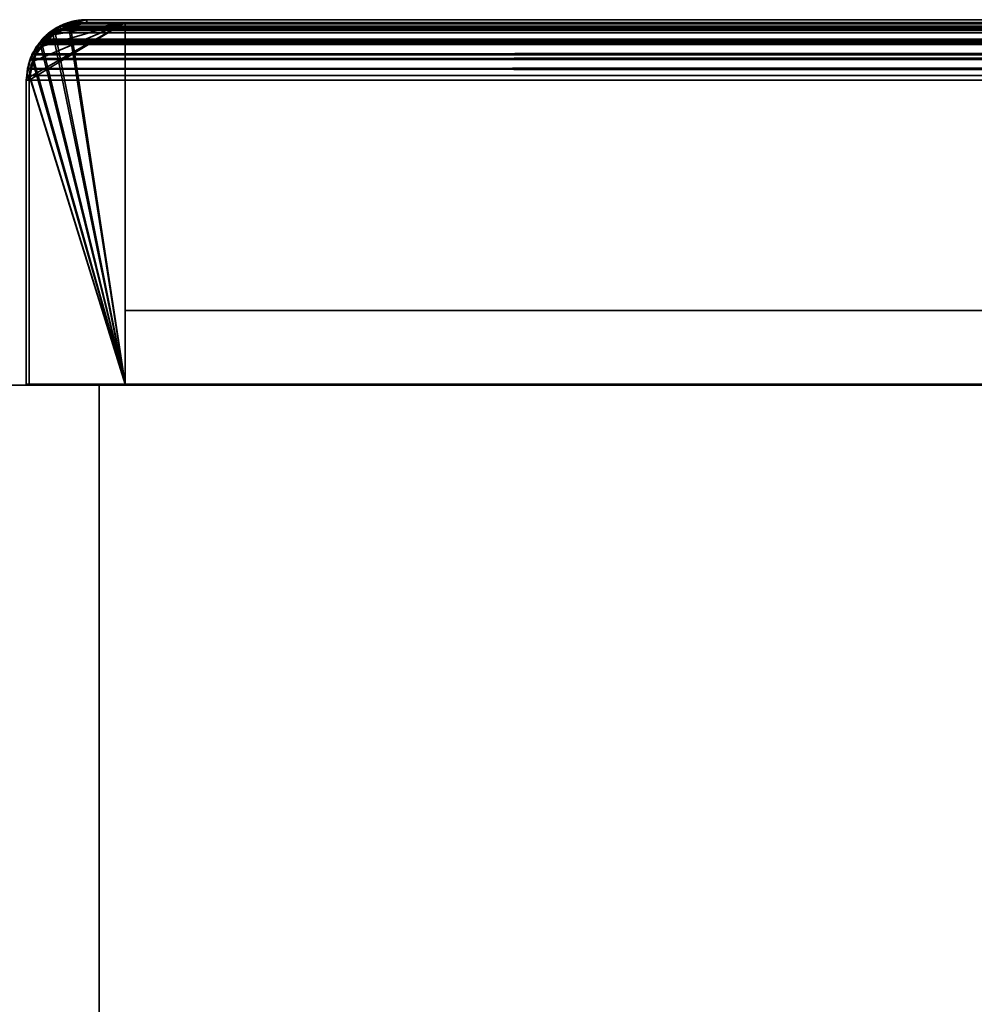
# Model space of a CAD drawing. Header units: millimetres. Extents: x -527 to 5177, y -116 to 161.
# Tile 118 of 256: x -381 to -331, y 110 to 161. Entities that reach past the tile are written whole.
import ezdxf

# ---------------------------------------------------------------- set-up
doc = ezdxf.new("R2010")
doc.units = ezdxf.units.MM
doc.layers.add('151', color=7, linetype='Continuous', true_color=0xffffff)

# ---------------------------------------------------------------- blocks, each defined once
blk = doc.blocks.new('UG_SURFACE_001')
at = {"layer": '151', "color": 252, "linetype": 'Continuous', "lineweight": 35}
for points in [[(-527, -9.3, -7.75), (-527, 142.4, -7.75), (-377, 142.4, -7.75), (-377, -9.3, -7.75)], [(-527, 142.4, 2212.25), (527, 142.4, 2212.25), (377, 142.4, 2062.25), (-377, 142.4, 2062.25)], [(-377, 142.4, 2062.25), (-377, 142.4, -7.75), (-527, 142.4, -7.75), (-527, 142.4, 2212.25)], [(527, -9.3, 2212.25), (527, 142.4, 2212.25), (-527, 142.4, 2212.25), (-527, -9.3, 2212.25)], [(-377, -9.3, -7.75), (-377, 142.4, -7.75), (-377, 142.4, 2062.25), (-377, -9.3, 2062.25)], [(-377, -9.3, 2062.25), (-377, 142.4, 2062.25), (377, 142.4, 2062.25), (377, -9.3, 2062.25)]]:
    blk.add_3dface(points, dxfattribs=at)
blk = doc.blocks.new('UG_SURFACE_069')
at = {"layer": '151', "color": 14, "linetype": 'Continuous', "lineweight": 35}
for points in [[(-375.65, 161.3, -5.75), (-375.65, 142.45, -5.75), (-380.65, 142.45, -5.75), (-380.65, 158.3, -5.75)], [(-380.65, 158.3, -5.75), (-380.614, 158.481, -5.75), (-375.65, 161.3, -5.75)], [(-375.65, 161.3, -5.75), (-380.614, 158.481, -5.75), (-380.456, 159.273, -5.75)], [(-380.456, 159.273, -5.75), (-380.422, 159.448, -5.75), (-380.017, 160.054, -5.75), (-375.65, 161.3, -5.75)], [(-375.65, 161.3, -5.75), (-380.017, 160.054, -5.75), (-379.771, 160.421, -5.75), (-379.404, 160.667, -5.75)], [(-378.599, 161.111, -5.75), (-377.65, 161.3, -5.75), (-375.65, 161.3, -5.75), (-379.404, 160.667, -5.75)], [(-379.404, 160.667, -5.75), (-378.798, 161.072, -5.75), (-378.599, 161.111, -5.75)], [(-378.593, 161.052, 2073.843), (-378.599, 161.111, -5.75), (-378.798, 161.072, -5.75)], [(-378.599, 161.111, -5.75), (-378.593, 161.052, 2073.843), (-377.65, 161.3, 2072.9)], [(-377.65, 161.3, 2072.9), (-377.65, 161.3, -5.75), (-378.599, 161.111, -5.75)], [(-375.65, 142.45, 2070.9), (-375.65, 161.3, 2070.9), (-377.65, 161.3, 2072.9), (-378.593, 161.052, 2073.843)], [(-375.65, 161.3, 2070.9), (-375.65, 161.3, -5.75), (-377.65, 161.3, -5.75), (-377.65, 161.3, 2072.9)], [(-375.65, 142.45, 2070.9), (-375.65, 142.45, -5.75), (-375.65, 161.3, -5.75), (-375.65, 161.3, 2070.9)], [(-379.406, 160.652, 2074.656), (-380.049, 160.056, 2075.299), (-375.65, 142.45, 2070.9)], [(-380.017, 160.054, -5.75), (-380.049, 160.056, 2075.299), (-379.406, 160.652, 2074.656)], [(-379.406, 160.652, 2074.656), (-379.771, 160.421, -5.75), (-380.017, 160.054, -5.75)], [(-379.406, 160.652, 2074.656), (-379.404, 160.667, -5.75), (-379.771, 160.421, -5.75)], [(-378.593, 161.052, 2073.843), (-379.126, 160.912, 2074.376), (-379.406, 160.652, 2074.656), (-375.65, 142.45, 2070.9)], [(-379.404, 160.667, -5.75), (-379.406, 160.652, 2074.656), (-379.126, 160.912, 2074.376)], [(-378.593, 161.052, 2073.843), (-378.798, 161.072, -5.75), (-379.404, 160.667, -5.75)], [(-379.404, 160.667, -5.75), (-379.126, 160.912, 2074.376), (-378.593, 161.052, 2073.843)], [(-375.65, 142.45, 2070.9), (-380.049, 160.056, 2075.299), (-380.144, 159.967, 2075.394), (-380.465, 159.26, 2075.715)], [(-380.422, 159.448, -5.75), (-380.465, 159.26, 2075.715), (-380.144, 159.967, 2075.394)], [(-380.422, 159.448, -5.75), (-380.144, 159.967, 2075.394), (-380.049, 160.056, 2075.299)], [(-380.049, 160.056, 2075.299), (-380.017, 160.054, -5.75), (-380.422, 159.448, -5.75)], [(-375.65, 142.45, 2070.9), (-380.465, 159.26, 2075.715), (-380.546, 159.082, 2075.796), (-380.626, 158.482, 2075.876)], [(-380.614, 158.481, -5.75), (-380.626, 158.482, 2075.876), (-380.546, 159.082, 2075.796)], [(-380.465, 159.26, 2075.715), (-380.456, 159.273, -5.75), (-380.614, 158.481, -5.75)], [(-380.614, 158.481, -5.75), (-380.546, 159.082, 2075.796), (-380.465, 159.26, 2075.715)], [(-380.422, 159.448, -5.75), (-380.456, 159.273, -5.75), (-380.465, 159.26, 2075.715)], [(-380.626, 158.482, 2075.876), (-380.65, 158.3, 2075.9), (-380.65, 142.45, 2075.9), (-375.65, 142.45, 2070.9)], [(-380.65, 158.3, -5.75), (-380.65, 158.3, 2075.9), (-380.626, 158.482, 2075.876)], [(-380.626, 158.482, 2075.876), (-380.614, 158.481, -5.75), (-380.65, 158.3, -5.75)], [(-380.65, 158.3, -5.75), (-380.65, 142.45, -5.75), (-380.65, 142.45, 2075.9), (-380.65, 158.3, 2075.9)], [(-380.65, 142.45, 2075.9), (-380.65, 142.45, -5.75), (-375.65, 142.45, -5.75), (-375.65, 142.45, 2070.9)]]:
    blk.add_3dface(points, dxfattribs=at)
blk = doc.blocks.new('UG_SURFACE_070')
at = {"layer": '151', "color": 41, "linetype": 'Continuous', "lineweight": 35}
for points in [[(-375.65, 161.3, -5.75), (-325.65, 161.3, -5.75), (-325.65, 146.3, -5.75), (-375.65, 146.3, -5.75)], [(-375.65, 161.3, -5.75), (-375.65, 146.3, -5.75), (-375.65, 146.3, 2070.9), (-375.65, 161.3, 2070.9)], [(-325.65, 161.3, 2020.9), (-325.65, 161.3, -5.75), (-375.65, 161.3, -5.75), (-375.65, 161.3, 2070.9)], [(-325.65, 146.3, 2020.9), (-325.65, 161.3, 2020.9), (-375.65, 161.3, 2070.9), (-375.65, 146.3, 2070.9)], [(-325.65, 146.3, -5.75), (-325.65, 161.3, -5.75), (-325.65, 161.3, 2020.9), (-325.65, 146.3, 2020.9)], [(-375.65, 146.3, 2070.9), (-375.65, 146.3, -5.75), (-325.65, 146.3, -5.75), (-325.65, 146.3, 2020.9)]]:
    blk.add_3dface(points, dxfattribs=at)
blk = doc.blocks.new('UG_SURFACE_071')
at = {"layer": '151', "color": 7, "linetype": 'Continuous', "lineweight": 35}
for points in [[(-379.671, 160.517, 2074.921), (-378.749, 161.071, 2073.999), (-378.799, 161.148, 2074.049), (-379.2, 161.042, 2074.45)], [(-378.849, 161.213, -5.75), (-379.436, 160.822, -5.75), (-379.2, 161.042, 2074.45)], [(-378.83, 161.055, -5.75), (-379.352, 160.704, -5.75), (-379.436, 160.822, -5.75), (-378.849, 161.213, -5.75)], [(-378.849, 161.213, -5.75), (-379.2, 161.042, 2074.45), (-378.799, 161.148, 2074.049)], [(-378.799, 161.148, 2074.049), (-378.808, 161.221, -5.75), (-378.849, 161.213, -5.75)], [(-378.751, 161.072, -5.75), (-378.83, 161.055, -5.75), (-378.849, 161.213, -5.75), (-378.808, 161.221, -5.75)], [(-378.596, 161.263, -5.75), (-378.808, 161.221, -5.75), (-378.799, 161.148, 2074.049)], [(-378.808, 161.221, -5.75), (-378.596, 161.263, -5.75), (-378.549, 161.114, -5.75), (-378.751, 161.072, -5.75)], [(-378.596, 161.263, -5.75), (-378.799, 161.148, 2074.049), (-377.65, 161.45, 2072.9)], [(-377.65, 161.45, 2072.9), (-378.799, 161.148, 2074.049), (-378.657, 161.126, 2073.907), (-377.65, 161.3, 2072.9)], [(-378.749, 161.071, 2073.999), (-378.657, 161.126, 2073.907), (-378.799, 161.148, 2074.049)], [(-378.751, 161.072, -5.75), (-378.549, 161.114, -5.75), (-378.657, 161.126, 2073.907)], [(-378.657, 161.126, 2073.907), (-378.749, 161.071, 2073.999), (-378.751, 161.072, -5.75)], [(-377.65, 161.3, 2072.9), (-378.657, 161.126, 2073.907), (-378.549, 161.114, -5.75)], [(-377.65, 161.45, 2072.9), (-377.65, 161.45, -5.75), (-378.596, 161.263, -5.75)], [(-377.65, 161.3, -5.75), (-378.549, 161.114, -5.75), (-378.596, 161.263, -5.75), (-377.65, 161.45, -5.75)], [(-378.549, 161.114, -5.75), (-377.65, 161.3, -5.75), (-377.65, 161.3, 2072.9)], [(-323.65, 161.45, 2018.9), (-323.65, 161.45, -5.75), (-377.65, 161.45, -5.75), (-377.65, 161.45, 2072.9)], [(-377.65, 161.45, -5.75), (-323.65, 161.45, -5.75), (-323.65, 161.3, -5.75), (-377.65, 161.3, -5.75)], [(-377.65, 161.3, 2072.9), (-323.65, 161.3, 2018.9), (-323.65, 161.45, 2018.9), (-377.65, 161.45, 2072.9)], [(-323.65, 161.3, 2018.9), (-377.65, 161.3, 2072.9), (-377.65, 161.3, -5.75), (-323.65, 161.3, -5.75)], [(-322.571, 161.246, -5.75), (-323.65, 161.45, 2018.9), (-322.5, 161.156, 2017.75)], [(-322.571, 161.246, -5.75), (-323.478, 161.418, -5.75), (-323.65, 161.45, 2018.9)], [(-323.478, 161.418, -5.75), (-323.65, 161.45, -5.75), (-323.65, 161.45, 2018.9)], [(-323.487, 161.269, -5.75), (-323.65, 161.3, -5.75), (-323.65, 161.45, -5.75), (-323.478, 161.418, -5.75)], [(-322.5, 161.156, 2017.75), (-323.65, 161.45, 2018.9), (-323.65, 161.3, 2018.9), (-322.552, 161.037, 2017.802)], [(-323.65, 161.3, -5.75), (-323.487, 161.269, -5.75), (-322.552, 161.037, 2017.802)], [(-322.552, 161.037, 2017.802), (-323.65, 161.3, 2018.9), (-323.65, 161.3, -5.75)], [(-322.623, 161.103, -5.75), (-323.487, 161.269, -5.75), (-323.478, 161.418, -5.75), (-322.571, 161.246, -5.75)], [(-322.552, 161.037, 2017.802), (-323.487, 161.269, -5.75), (-322.623, 161.103, -5.75)], [(-322.554, 161.09, -5.75), (-322.623, 161.103, -5.75), (-322.571, 161.246, -5.75), (-322.5, 161.233, -5.75)], [(-322.5, 161.156, 2017.75), (-322.5, 161.233, -5.75), (-322.571, 161.246, -5.75)], [(-322.548, 161.086, -5.75), (-322.554, 161.09, -5.75), (-322.5, 161.233, -5.75), (-322.492, 161.227, -5.75)], [(-322.552, 161.037, 2017.802), (-322.29, 160.974, 2017.54), (-322.139, 161.064, 2017.39), (-322.5, 161.156, 2017.75)], [(-322.492, 161.227, -5.75), (-321.765, 160.751, -5.75), (-321.855, 160.634, -5.75), (-322.548, 161.086, -5.75)], [(-322.5, 161.156, 2017.75), (-322.492, 161.227, -5.75), (-322.5, 161.233, -5.75)], [(-321.765, 160.751, -5.75), (-322.492, 161.227, -5.75), (-322.5, 161.156, 2017.75)], [(-321.765, 160.751, -5.75), (-322.5, 161.156, 2017.75), (-322.139, 161.064, 2017.39)], [(-379.877, 160.527, -5.75), (-379.84, 160.448, 2075.09), (-379.2, 161.042, 2074.45)], [(-379.2, 161.042, 2074.45), (-379.436, 160.822, -5.75), (-379.877, 160.527, -5.75)], [(-379.877, 160.527, -5.75), (-379.436, 160.822, -5.75), (-379.352, 160.704, -5.75), (-379.771, 160.421, -5.75)], [(-379.2, 161.042, 2074.45), (-379.84, 160.448, 2075.09), (-379.671, 160.517, 2074.921)], [(-379.771, 160.421, -5.75), (-379.352, 160.704, -5.75), (-379.671, 160.517, 2074.921)], [(-378.749, 161.071, 2073.999), (-379.671, 160.517, 2074.921), (-379.352, 160.704, -5.75)], [(-379.352, 160.704, -5.75), (-378.83, 161.055, -5.75), (-378.749, 161.071, 2073.999)], [(-378.83, 161.055, -5.75), (-378.751, 161.072, -5.75), (-378.749, 161.071, 2073.999)], [(-322.552, 161.037, 2017.802), (-322.623, 161.103, -5.75), (-322.554, 161.09, -5.75)], [(-322.554, 161.09, -5.75), (-322.548, 161.086, -5.75), (-322.552, 161.037, 2017.802)], [(-322.29, 160.974, 2017.54), (-322.552, 161.037, 2017.802), (-322.548, 161.086, -5.75)], [(-322.548, 161.086, -5.75), (-321.855, 160.634, -5.75), (-321.536, 160.402, 2016.786)], [(-321.536, 160.402, 2016.786), (-322.29, 160.974, 2017.54), (-322.548, 161.086, -5.75)], [(-321.449, 160.466, 2016.699), (-322.139, 161.064, 2017.39), (-322.29, 160.974, 2017.54), (-321.536, 160.402, 2016.786)], [(-322.139, 161.064, 2017.39), (-321.423, 160.527, -5.75), (-321.765, 160.751, -5.75)], [(-322.139, 161.064, 2017.39), (-321.449, 160.466, 2016.699), (-321.423, 160.527, -5.75)], [(-321.529, 160.421, -5.75), (-321.855, 160.634, -5.75), (-321.765, 160.751, -5.75), (-321.423, 160.527, -5.75)], [(-321.855, 160.634, -5.75), (-321.529, 160.421, -5.75), (-321.536, 160.402, 2016.786)], [(-380.269, 160.05, 2075.519), (-380.101, 160.185, -5.75), (-380.577, 159.458, -5.75)], [(-380.577, 159.458, -5.75), (-380.101, 160.185, -5.75), (-379.984, 160.095, -5.75), (-380.436, 159.402, -5.75)], [(-380.436, 159.402, -5.75), (-379.984, 160.095, -5.75), (-379.761, 160.404, 2075.011)], [(-379.761, 160.404, 2075.011), (-380.264, 159.773, 2075.514), (-380.436, 159.402, -5.75)], [(-380.101, 160.185, -5.75), (-380.269, 160.05, 2075.519), (-379.84, 160.448, 2075.09)], [(-379.84, 160.448, 2075.09), (-380.269, 160.05, 2075.519), (-380.264, 159.773, 2075.514), (-379.761, 160.404, 2075.011)], [(-379.84, 160.448, 2075.09), (-379.877, 160.527, -5.75), (-380.101, 160.185, -5.75)], [(-379.771, 160.421, -5.75), (-379.984, 160.095, -5.75), (-380.101, 160.185, -5.75), (-379.877, 160.527, -5.75)], [(-379.984, 160.095, -5.75), (-379.771, 160.421, -5.75), (-379.761, 160.404, 2075.011)], [(-379.761, 160.404, 2075.011), (-379.671, 160.517, 2074.921), (-379.84, 160.448, 2075.09)], [(-379.671, 160.517, 2074.921), (-379.761, 160.404, 2075.011), (-379.771, 160.421, -5.75)], [(-321.536, 160.402, 2016.786), (-321.44, 160.329, 2016.69), (-321.449, 160.466, 2016.699)], [(-321.44, 160.329, 2016.69), (-321.536, 160.402, 2016.786), (-321.529, 160.421, -5.75)], [(-321.423, 160.527, -5.75), (-321.128, 160.086, -5.75), (-321.246, 160.002, -5.75), (-321.529, 160.421, -5.75)], [(-321.529, 160.421, -5.75), (-320.946, 159.599, 2016.196), (-321.44, 160.329, 2016.69)], [(-321.529, 160.421, -5.75), (-321.246, 160.002, -5.75), (-320.878, 159.393, 2016.128)], [(-320.878, 159.393, 2016.128), (-320.946, 159.599, 2016.196), (-321.529, 160.421, -5.75)], [(-321.128, 160.086, -5.75), (-321.423, 160.527, -5.75), (-321.449, 160.466, 2016.699)], [(-321.449, 160.466, 2016.699), (-320.737, 159.499, -5.75), (-321.128, 160.086, -5.75)], [(-320.737, 159.499, -5.75), (-321.449, 160.466, 2016.699), (-321.128, 160.187, 2016.378)], [(-321.128, 160.187, 2016.378), (-321.449, 160.466, 2016.699), (-321.44, 160.329, 2016.69), (-320.946, 159.599, 2016.196)], [(-320.895, 159.48, -5.75), (-321.246, 160.002, -5.75), (-321.128, 160.086, -5.75), (-320.737, 159.499, -5.75)], [(-321.128, 160.187, 2016.378), (-320.729, 159.458, -5.75), (-320.737, 159.499, -5.75)], [(-321.128, 160.187, 2016.378), (-320.74, 159.44, 2015.99), (-320.729, 159.458, -5.75)], [(-320.946, 159.599, 2016.196), (-320.74, 159.44, 2015.99), (-321.128, 160.187, 2016.378)], [(-380.577, 159.458, -5.75), (-380.55, 159.433, 2075.799), (-380.269, 160.05, 2075.519)], [(-380.421, 159.389, 2075.671), (-380.264, 159.773, 2075.514), (-380.269, 160.05, 2075.519), (-380.55, 159.433, 2075.799)], [(-380.264, 159.773, 2075.514), (-380.421, 159.389, 2075.671), (-380.436, 159.402, -5.75)], [(-321.246, 160.002, -5.75), (-320.895, 159.48, -5.75), (-320.878, 159.393, 2016.128)], [(-320.74, 159.44, 2015.99), (-320.946, 159.599, 2016.196), (-320.878, 159.393, 2016.128)], [(-380.8, 158.3, 2076.05), (-380.583, 159.45, -5.75), (-380.596, 159.379, -5.75)], [(-380.583, 159.45, -5.75), (-380.8, 158.3, 2076.05), (-380.691, 159.121, 2075.941)], [(-380.596, 159.379, -5.75), (-380.768, 158.472, -5.75), (-380.8, 158.3, 2076.05)], [(-380.65, 158.3, 2075.9), (-380.545, 159.085, 2075.795), (-380.691, 159.121, 2075.941), (-380.8, 158.3, 2076.05)], [(-380.453, 159.327, -5.75), (-380.619, 158.463, -5.75), (-380.768, 158.472, -5.75), (-380.596, 159.379, -5.75)], [(-380.583, 159.45, -5.75), (-380.691, 159.121, 2075.941), (-380.55, 159.433, 2075.799)], [(-380.55, 159.433, 2075.799), (-380.691, 159.121, 2075.941), (-380.545, 159.085, 2075.795), (-380.421, 159.389, 2075.671)], [(-380.65, 158.3, -5.75), (-380.619, 158.463, -5.75), (-380.421, 159.389, 2075.671)], [(-380.421, 159.389, 2075.671), (-380.545, 159.085, 2075.795), (-380.65, 158.3, -5.75)], [(-380.545, 159.085, 2075.795), (-380.65, 158.3, 2075.9), (-380.65, 158.3, -5.75)], [(-380.421, 159.389, 2075.671), (-380.619, 158.463, -5.75), (-380.453, 159.327, -5.75)], [(-380.44, 159.396, -5.75), (-380.453, 159.327, -5.75), (-380.596, 159.379, -5.75), (-380.583, 159.45, -5.75)], [(-380.55, 159.433, 2075.799), (-380.577, 159.458, -5.75), (-380.583, 159.45, -5.75)], [(-380.436, 159.402, -5.75), (-380.44, 159.396, -5.75), (-380.583, 159.45, -5.75), (-380.577, 159.458, -5.75)], [(-380.453, 159.327, -5.75), (-380.44, 159.396, -5.75), (-380.421, 159.389, 2075.671)], [(-380.44, 159.396, -5.75), (-380.436, 159.402, -5.75), (-380.421, 159.389, 2075.671)], [(-320.878, 159.401, -5.75), (-320.895, 159.48, -5.75), (-320.737, 159.499, -5.75), (-320.729, 159.458, -5.75)], [(-320.895, 159.48, -5.75), (-320.878, 159.401, -5.75), (-320.878, 159.393, 2016.128)], [(-320.729, 159.458, -5.75), (-320.687, 159.246, -5.75), (-320.836, 159.199, -5.75), (-320.878, 159.401, -5.75)], [(-320.878, 159.393, 2016.128), (-320.705, 158.871, 2015.955), (-320.656, 159.279, 2015.906), (-320.74, 159.44, 2015.99)], [(-320.878, 159.401, -5.75), (-320.836, 159.199, -5.75), (-320.65, 158.3, 2015.9)], [(-320.65, 158.3, 2015.9), (-320.705, 158.871, 2015.955), (-320.878, 159.401, -5.75)], [(-320.705, 158.871, 2015.955), (-320.878, 159.393, 2016.128), (-320.878, 159.401, -5.75)], [(-320.65, 158.3, -5.75), (-320.836, 159.199, -5.75), (-320.687, 159.246, -5.75), (-320.5, 158.3, -5.75)], [(-320.836, 159.199, -5.75), (-320.65, 158.3, -5.75), (-320.65, 158.3, 2015.9)], [(-320.687, 159.246, -5.75), (-320.729, 159.458, -5.75), (-320.74, 159.44, 2015.99)], [(-320.687, 159.246, -5.75), (-320.74, 159.44, 2015.99), (-320.656, 159.279, 2015.906)], [(-320.5, 158.3, 2015.75), (-320.656, 159.279, 2015.906), (-320.705, 158.871, 2015.955), (-320.65, 158.3, 2015.9)], [(-320.656, 159.279, 2015.906), (-320.5, 158.3, -5.75), (-320.687, 159.246, -5.75)], [(-320.656, 159.279, 2015.906), (-320.5, 158.3, 2015.75), (-320.5, 158.3, -5.75)], [(-380.768, 158.472, -5.75), (-380.8, 158.3, -5.75), (-380.8, 158.3, 2076.05)], [(-380.619, 158.463, -5.75), (-380.65, 158.3, -5.75), (-380.8, 158.3, -5.75), (-380.768, 158.472, -5.75)], [(-380.8, 158.3, -5.75), (-380.8, 142.45, -5.75), (-380.8, 142.45, 2076.05), (-380.8, 158.3, 2076.05)], [(-380.8, 158.3, 2076.05), (-380.8, 142.45, 2076.05), (-380.65, 142.45, 2075.9), (-380.65, 158.3, 2075.9)], [(-380.8, 142.45, -5.75), (-380.8, 158.3, -5.75), (-380.65, 158.3, -5.75), (-380.65, 142.45, -5.75)], [(-380.65, 158.3, 2075.9), (-380.65, 142.45, 2075.9), (-380.65, 142.45, -5.75), (-380.65, 158.3, -5.75)], [(-320.5, 158.3, -5.75), (-320.5, 120.3, -5.75), (-320.65, 120.3, -5.75), (-320.65, 158.3, -5.75)], [(-320.65, 120.3, 2015.9), (-320.65, 158.3, 2015.9), (-320.65, 158.3, -5.75), (-320.65, 120.3, -5.75)], [(-320.65, 158.3, 2015.9), (-320.65, 120.3, 2015.9), (-320.5, 120.3, 2015.75), (-320.5, 158.3, 2015.75)], [(-320.5, 120.3, -5.75), (-320.5, 158.3, -5.75), (-320.5, 158.3, 2015.75), (-320.5, 120.3, 2015.75)], [(-380.8, 142.45, 2076.05), (-380.8, 142.45, -5.75), (-380.65, 142.45, -5.75), (-380.65, 142.45, 2075.9)], [(-320.65, 120.3, 2015.9), (-320.65, 120.3, -5.75), (-320.5, 120.3, -5.75), (-320.5, 120.3, 2015.75)]]:
    blk.add_3dface(points, dxfattribs=at)
blk = doc.blocks.new('UG_SURFACE_073')
at = {"layer": '151', "color": 7, "linetype": 'Continuous', "lineweight": 35}
for points in [[(-379.378, 160.88, 2074.628), (379.377, 160.865, 2074.627), (378.708, 161.267, 2073.958)], [(-379.078, 161.108, 2074.328), (-379.378, 160.88, 2074.628), (378.708, 161.267, 2073.958)], [(-379.378, 160.88, 2074.628), (-379.078, 161.108, 2074.328), (-379.01, 160.974, 2074.26)], [(-379.078, 161.108, 2074.328), (378.708, 161.267, 2073.958), (378.558, 161.293, 2073.807)], [(378.558, 161.293, 2073.807), (-378.55, 161.234, 2073.8), (-379.078, 161.108, 2074.328)], [(-378.748, 161.037, 2073.998), (-379.01, 160.974, 2074.26), (-379.078, 161.108, 2074.328), (-378.55, 161.234, 2073.8)], [(-378.55, 161.234, 2073.8), (-377.65, 161.45, 2072.9), (-377.65, 161.3, 2072.9), (-378.748, 161.037, 2073.998)], [(-378.748, 161.037, 2073.998), (-377.65, 161.3, 2072.9), (377.65, 161.3, 2072.9)], [(377.65, 161.3, 2072.9), (378.657, 161.126, 2073.907), (-378.748, 161.037, 2073.998)], [(378.657, 161.126, 2073.907), (378.749, 161.071, 2073.999), (-378.748, 161.037, 2073.998)], [(-378.55, 161.234, 2073.8), (378.558, 161.293, 2073.807), (377.65, 161.45, 2072.9)], [(377.65, 161.45, 2072.9), (-377.65, 161.45, 2072.9), (-378.55, 161.234, 2073.8)], [(377.65, 161.45, 2072.9), (323.65, 161.45, 2018.9), (-323.65, 161.45, 2018.9), (-377.65, 161.45, 2072.9)], [(-323.65, 161.3, 2018.9), (-377.65, 161.3, 2072.9), (-377.65, 161.45, 2072.9), (-323.65, 161.45, 2018.9)], [(377.65, 161.3, 2072.9), (-377.65, 161.3, 2072.9), (-323.65, 161.3, 2018.9), (323.65, 161.3, 2018.9)], [(-379.971, 160.43, 2075.221), (-379.378, 160.88, 2074.628), (-379.01, 160.974, 2074.26), (-379.764, 160.401, 2075.014)], [(379.377, 160.865, 2074.627), (-379.378, 160.88, 2074.628), (-379.971, 160.43, 2075.221)], [(-379.971, 160.43, 2075.221), (379.772, 160.628, 2075.022), (379.377, 160.865, 2074.627)], [(-379.971, 160.43, 2075.221), (380.084, 160.236, 2075.335), (379.772, 160.628, 2075.022)], [(379.761, 160.404, 2075.011), (-379.764, 160.401, 2075.014), (-379.01, 160.974, 2074.26)], [(379.671, 160.517, 2074.921), (-379.01, 160.974, 2074.26), (-378.748, 161.037, 2073.998)], [(379.671, 160.517, 2074.921), (379.761, 160.404, 2075.011), (-379.01, 160.974, 2074.26)], [(-378.748, 161.037, 2073.998), (378.749, 161.071, 2073.999), (379.671, 160.517, 2074.921)], [(-379.86, 160.329, 2075.11), (-380.354, 159.599, 2075.604), (-380.489, 159.664, 2075.739), (-380.092, 160.251, 2075.342)], [(380.084, 160.236, 2075.335), (-380.092, 160.251, 2075.342), (-380.489, 159.664, 2075.739)], [(-380.489, 159.664, 2075.739), (380.394, 159.847, 2075.644), (380.084, 160.236, 2075.335)], [(-380.354, 159.599, 2075.604), (-379.86, 160.329, 2075.11), (380.264, 159.773, 2075.514)], [(-380.092, 160.251, 2075.342), (-379.971, 160.43, 2075.221), (-379.86, 160.329, 2075.11)], [(-379.971, 160.43, 2075.221), (-380.092, 160.251, 2075.342), (380.084, 160.236, 2075.335)], [(-379.764, 160.401, 2075.014), (-379.86, 160.329, 2075.11), (-379.971, 160.43, 2075.221)], [(380.264, 159.773, 2075.514), (-379.86, 160.329, 2075.11), (-379.764, 160.401, 2075.014)], [(-379.764, 160.401, 2075.014), (379.761, 160.404, 2075.011), (380.264, 159.773, 2075.514)], [(-380.567, 159.43, 2075.817), (380.566, 159.427, 2075.816), (380.394, 159.847, 2075.644)], [(-380.489, 159.664, 2075.739), (-380.567, 159.43, 2075.817), (380.394, 159.847, 2075.644)], [(-380.567, 159.43, 2075.817), (-380.489, 159.664, 2075.739), (-380.354, 159.599, 2075.604), (-380.423, 159.393, 2075.672)], [(380.264, 159.773, 2075.514), (-380.423, 159.393, 2075.672), (-380.354, 159.599, 2075.604)], [(380.264, 159.773, 2075.514), (380.421, 159.389, 2075.671), (-380.423, 159.393, 2075.672)], [(-380.423, 159.393, 2075.672), (-380.595, 158.871, 2075.845), (-380.742, 158.9, 2075.992), (-380.567, 159.43, 2075.817)], [(380.566, 159.427, 2075.816), (-380.567, 159.43, 2075.817), (-380.742, 158.9, 2075.992)], [(-380.742, 158.9, 2075.992), (380.69, 159.124, 2075.94), (380.566, 159.427, 2075.816)], [(-380.742, 158.9, 2075.992), (380.767, 158.545, 2076.017), (380.69, 159.124, 2075.94)], [(-380.595, 158.871, 2075.845), (-380.423, 159.393, 2075.672), (380.421, 159.389, 2075.671)], [(380.421, 159.389, 2075.671), (380.545, 159.085, 2075.795), (-380.595, 158.871, 2075.845)], [(380.545, 159.085, 2075.795), (380.65, 158.3, 2075.9), (-380.595, 158.871, 2075.845)], [(-380.65, 158.3, 2075.9), (-380.8, 158.3, 2076.05), (-380.776, 158.549, 2076.026)], [(380.767, 158.545, 2076.017), (-380.776, 158.549, 2076.026), (-380.8, 158.3, 2076.05)], [(-380.8, 158.3, 2076.05), (380.8, 158.3, 2076.05), (380.767, 158.545, 2076.017)], [(-380.776, 158.549, 2076.026), (-380.742, 158.9, 2075.992), (-380.595, 158.871, 2075.845), (-380.65, 158.3, 2075.9)], [(-380.742, 158.9, 2075.992), (-380.776, 158.549, 2076.026), (380.767, 158.545, 2076.017)], [(380.65, 158.3, 2075.9), (-380.65, 158.3, 2075.9), (-380.595, 158.871, 2075.845)], [(-380.65, 158.3, 2075.9), (-380.65, 142.45, 2075.9), (-380.8, 142.45, 2076.05), (-380.8, 158.3, 2076.05)], [(-380.8, 158.3, 2076.05), (-380.8, 142.45, 2076.05), (380.8, 142.45, 2076.05), (380.8, 158.3, 2076.05)], [(380.65, 158.3, 2075.9), (380.65, 142.45, 2075.9), (-380.65, 142.45, 2075.9), (-380.65, 158.3, 2075.9)], [(380.65, 142.45, 2075.9), (380.8, 142.45, 2076.05), (-380.8, 142.45, 2076.05), (-380.65, 142.45, 2075.9)]]:
    blk.add_3dface(points, dxfattribs=at)
blk = doc.blocks.new('UG_SURFACE_075')
at = {"layer": '151', "color": 14, "linetype": 'Continuous', "lineweight": 35}
for points in [[(-379.296, 160.757, 2074.546), (379.295, 160.743, 2074.545), (378.657, 161.126, 2073.907)], [(-379.01, 160.974, 2074.26), (-379.296, 160.757, 2074.546), (378.657, 161.126, 2073.907)], [(-379.01, 160.974, 2074.26), (378.657, 161.126, 2073.907), (378.514, 161.151, 2073.764)], [(378.514, 161.151, 2073.764), (-378.507, 161.095, 2073.757), (-379.01, 160.974, 2074.26)], [(-378.507, 161.095, 2073.757), (378.514, 161.151, 2073.764), (377.65, 161.3, 2072.9)], [(377.65, 161.3, 2072.9), (-377.65, 161.3, 2072.9), (-378.507, 161.095, 2073.757)], [(-378.507, 161.095, 2073.757), (-377.65, 161.3, 2072.9), (-375.65, 161.3, 2070.9), (-375.65, 142.45, 2070.9)], [(377.65, 161.3, 2072.9), (375.65, 161.3, 2070.9), (-375.65, 161.3, 2070.9), (-377.65, 161.3, 2072.9)], [(375.65, 142.45, 2070.9), (-375.65, 142.45, 2070.9), (-375.65, 161.3, 2070.9), (375.65, 161.3, 2070.9)], [(-379.976, 160.158, 2075.226), (-379.86, 160.329, 2075.11), (-379.296, 160.757, 2074.546), (-375.65, 142.45, 2070.9)], [(379.295, 160.743, 2074.545), (-379.296, 160.757, 2074.546), (-379.86, 160.329, 2075.11)], [(-379.86, 160.329, 2075.11), (379.671, 160.517, 2074.921), (379.295, 160.743, 2074.545)], [(-375.65, 142.45, 2070.9), (-379.296, 160.757, 2074.546), (-379.01, 160.974, 2074.26), (-378.507, 161.095, 2073.757)], [(-380.428, 159.376, 2075.678), (-380.354, 159.599, 2075.604), (-379.976, 160.158, 2075.226), (-375.65, 142.45, 2070.9)], [(379.969, 160.143, 2075.218), (-379.976, 160.158, 2075.226), (-380.354, 159.599, 2075.604)], [(-380.354, 159.599, 2075.604), (380.264, 159.773, 2075.514), (379.969, 160.143, 2075.218)], [(-379.86, 160.329, 2075.11), (-379.976, 160.158, 2075.226), (379.969, 160.143, 2075.218)], [(-379.86, 160.329, 2075.11), (379.969, 160.143, 2075.218), (379.671, 160.517, 2074.921)], [(-380.428, 159.376, 2075.678), (380.427, 159.373, 2075.677), (380.264, 159.773, 2075.514)], [(-380.354, 159.599, 2075.604), (-380.428, 159.376, 2075.678), (380.264, 159.773, 2075.514)], [(-380.627, 158.537, 2075.877), (-380.595, 158.871, 2075.845), (-380.428, 159.376, 2075.678), (-375.65, 142.45, 2070.9)], [(380.427, 159.373, 2075.677), (-380.428, 159.376, 2075.678), (-380.595, 158.871, 2075.845)], [(-380.595, 158.871, 2075.845), (380.545, 159.085, 2075.795), (380.427, 159.373, 2075.677)], [(-380.595, 158.871, 2075.845), (380.619, 158.533, 2075.869), (380.545, 159.085, 2075.795)], [(-380.595, 158.871, 2075.845), (-380.627, 158.537, 2075.877), (380.619, 158.533, 2075.869)], [(380.619, 158.533, 2075.869), (-380.627, 158.537, 2075.877), (-380.65, 158.3, 2075.9)], [(-375.65, 142.45, 2070.9), (-380.65, 142.45, 2075.9), (-380.65, 158.3, 2075.9), (-380.627, 158.537, 2075.877)], [(-380.65, 158.3, 2075.9), (380.65, 158.3, 2075.9), (380.619, 158.533, 2075.869)], [(-380.65, 158.3, 2075.9), (-380.65, 142.45, 2075.9), (380.65, 142.45, 2075.9), (380.65, 158.3, 2075.9)], [(375.65, 142.45, 2070.9), (380.65, 142.45, 2075.9), (-380.65, 142.45, 2075.9), (-375.65, 142.45, 2070.9)]]:
    blk.add_3dface(points, dxfattribs=at)
blk = doc.blocks.new('UG_SURFACE_076')
at = {"layer": '151', "color": 41, "linetype": 'Continuous', "lineweight": 35}
for points in [[(-375.65, 146.3, 2070.9), (-375.65, 161.3, 2070.9), (-325.65, 161.3, 2020.9), (-325.65, 146.3, 2020.9)], [(-375.65, 161.3, 2070.9), (-375.65, 146.3, 2070.9), (375.65, 146.3, 2070.9), (375.65, 161.3, 2070.9)], [(375.65, 161.3, 2070.9), (325.65, 161.3, 2020.9), (-325.65, 161.3, 2020.9), (-375.65, 161.3, 2070.9)], [(325.65, 146.3, 2020.9), (375.65, 146.3, 2070.9), (-375.65, 146.3, 2070.9), (-325.65, 146.3, 2020.9)]]:
    blk.add_3dface(points, dxfattribs=at)

msp = doc.modelspace()

# ---------------------------------------------------------------- linework, layer by layer
at = {"layer": '151', "color": 251, "linetype": 'Continuous', "lineweight": -3, "true_color": 0x636466}
for p, q in [((-377.65, 161.45, -5.75), (-323.65, 161.45, -5.75)), ((-377.65, 161.45, 2072.9), (-323.65, 161.45, 2018.9)), ((-323.65, 161.45, 2018.9), (-377.65, 161.45, 2072.9)), ((-377.65, 161.45, -5.75), (-377.65, 161.45, 2072.9)), ((-377.65, 161.45, 2072.9), (377.65, 161.45, 2072.9)), ((-377.65, 161.3, -5.75), (-377.65, 161.3, 2072.9)), ((-377.65, 161.3, 2072.9), (-323.65, 161.3, 2018.9)), ((-377.65, 161.3, -5.75), (-375.65, 161.3, -5.75)), ((-377.65, 161.3, 2072.9), (377.65, 161.3, 2072.9)), ((-323.65, 161.3, 2018.9), (-377.65, 161.3, 2072.9)), ((-377.65, 161.3, 2072.9), (-375.65, 161.3, 2070.9)), ((-375.65, 161.3, 2070.9), (-377.65, 161.3, 2072.9)), ((-377.65, 161.3, -5.75), (-323.65, 161.3, -5.75)), ((-375.65, 161.3, 2070.9), (-375.65, 146.3, 2070.9)), ((-375.65, 161.3, -5.75), (-325.65, 161.3, -5.75)), ((-325.65, 161.3, 2020.9), (-375.65, 161.3, 2070.9)), ((-375.65, 146.3, 2070.9), (-375.65, 161.3, 2070.9)), ((-375.65, 161.3, -5.75), (-375.65, 161.3, 2070.9)), ((-375.65, 161.3, 2070.9), (375.65, 161.3, 2070.9)), ((-375.65, 161.3, 2070.9), (375.65, 161.3, 2070.9)), ((-375.65, 161.3, 2070.9), (-325.65, 161.3, 2020.9)), ((-375.65, 146.3, -5.75), (-375.65, 161.3, -5.75)), ((-375.65, 161.3, -5.75), (-375.65, 142.45, -5.75)), ((-375.65, 161.3, 2070.9), (-375.65, 142.45, 2070.9)), ((-375.65, 161.3, 2070.9), (-375.65, 142.45, 2070.9)), ((-375.65, 161.3, -5.75), (-375.65, 161.3, 2070.9)), ((-380.8, 142.45, 2076.05), (-380.8, 158.3, 2076.05)), ((-380.8, 158.3, 2076.05), (-380.8, 142.45, 2076.05)), ((-380.8, 142.45, -5.75), (-380.8, 158.3, -5.75)), ((-380.8, 158.3, -5.75), (-380.8, 158.3, 2076.05)), ((-380.8, 158.3, 2076.05), (380.8, 158.3, 2076.05)), ((-380.65, 158.3, 2075.9), (380.65, 158.3, 2075.9)), ((-380.65, 158.3, 2075.9), (380.65, 158.3, 2075.9)), ((-380.65, 142.45, 2075.9), (-380.65, 158.3, 2075.9)), ((-380.65, 142.45, 2075.9), (-380.65, 158.3, 2075.9)), ((-380.65, 158.3, -5.75), (-380.65, 158.3, 2075.9)), ((-380.65, 158.3, -5.75), (-380.65, 158.3, 2075.9)), ((-380.65, 142.45, 2075.9), (-380.65, 158.3, 2075.9)), ((-380.65, 158.3, 2075.9), (-380.65, 142.45, 2075.9)), ((-380.65, 142.45, -5.75), (-380.65, 158.3, -5.75)), ((-380.65, 142.45, -5.75), (-380.65, 158.3, -5.75)), ((-375.65, 146.3, -5.75), (-375.65, 146.3, 2070.9)), ((-325.65, 146.3, -5.75), (-375.65, 146.3, -5.75)), ((-375.65, 146.3, 2070.9), (375.65, 146.3, 2070.9)), ((-375.65, 146.3, 2070.9), (-325.65, 146.3, 2020.9)), ((-325.65, 146.3, 2020.9), (-375.65, 146.3, 2070.9)), ((-527, 142.4, 2212.25), (527, 142.4, 2212.25)), ((-527, 142.4, -7.75), (-377, 142.4, -7.75)), ((-380.65, 142.45, -5.75), (-380.8, 142.45, -5.75)), ((-380.65, 142.45, 2075.9), (-380.8, 142.45, 2076.05)), ((-380.8, 142.45, 2076.05), (-380.65, 142.45, 2075.9)), ((-380.8, 142.45, 2076.05), (380.8, 142.45, 2076.05)), ((-380.8, 142.45, -5.75), (-380.8, 142.45, 2076.05)), ((-380.65, 142.45, -5.75), (-380.65, 142.45, 2075.9)), ((-375.65, 142.45, -5.75), (-380.65, 142.45, -5.75)), ((-380.65, 142.45, 2075.9), (380.65, 142.45, 2075.9)), ((-380.65, 142.45, 2075.9), (380.65, 142.45, 2075.9)), ((-375.65, 142.45, 2070.9), (-380.65, 142.45, 2075.9)), ((-380.65, 142.45, -5.75), (-380.65, 142.45, 2075.9)), ((-380.65, 142.45, 2075.9), (-375.65, 142.45, 2070.9)), ((-377, 142.4, 2062.25), (-377, 142.4, -7.75)), ((-377, -9.3, 2062.25), (-377, 142.4, 2062.25)), ((377, 142.4, 2062.25), (-377, 142.4, 2062.25)), ((-377, 142.4, -7.75), (-377, -9.3, -7.75)), ((-375.65, 142.45, 2070.9), (375.65, 142.45, 2070.9)), ((-375.65, 142.45, -5.75), (-375.65, 142.45, 2070.9))]:
    msp.add_line(p, q, dxfattribs=at)
msp.add_arc((-377.65, 158.3, -5.75), 3, 90, 180, dxfattribs=at)
for points in [[(-377.65, 161.45, 2072.9), (-380.8, 161.45, 2076.05), (-380.8, 158.3, 2076.05)], [(-377.65, 161.45, -5.75), (-380.8, 161.45, -5.75), (-380.8, 158.3, -5.75)], [(-377.65, 161.3, 2072.9), (-380.65, 161.3, 2075.9), (-380.65, 158.3, 2075.9)]]:
    msp.add_rational_spline(points, [1, 0.707106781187, 1], degree=2, dxfattribs=at)
for points, knots in [([(-377.65, 161.45, 2072.9), (-378.363, 161.45, 2073.613), (-379.072, 161.221, 2074.322), (-379.982, 160.454, 2075.232), (-380.259, 160.124, 2075.509), (-380.673, 159.299, 2075.923), (-380.8, 158.808, 2076.05), (-380.8, 158.3, 2076.05)], [0, 0, 0, 0, 0.5, 0.5, 0.75, 0.75, 1, 1, 1, 1]), ([(-377.65, 161.3, 2072.9), (-378.323, 161.3, 2073.573), (-379.001, 161.085, 2074.251), (-379.874, 160.349, 2075.124), (-380.137, 160.033, 2075.387), (-380.529, 159.25, 2075.779), (-380.65, 158.785, 2075.9), (-380.65, 158.3, 2075.9)], [0, 0, 0, 0, 0.5, 0.5, 0.75, 0.75, 1, 1, 1, 1]), ([(-377.65, 161.3, -5.75), (-378.438, 161.3, -5.75), (-379.216, 160.977, -5.75), (-380.327, 159.866, -5.75), (-380.65, 159.088, -5.75), (-380.65, 158.3, -5.75)], [0, 0, 0, 0, 0.5, 0.5, 1, 1, 1, 1]), ([(-377.65, 161.3, 2072.9), (-378.329, 161.3, 2073.579), (-379.004, 161.082, 2074.254), (-379.871, 160.352, 2075.121), (-380.135, 160.037, 2075.385), (-380.529, 159.251, 2075.779), (-380.65, 158.784, 2075.9), (-380.65, 158.3, 2075.9)], [0, 0, 0, 0, 0.5, 0.5, 0.75, 0.75, 1, 1, 1, 1]), ([(-377.65, 161.3, 2072.9), (-378.329, 161.3, 2073.579), (-379.004, 161.082, 2074.254), (-379.871, 160.352, 2075.121), (-380.135, 160.037, 2075.385), (-380.529, 159.251, 2075.779), (-380.65, 158.784, 2075.9), (-380.65, 158.3, 2075.9)], [0, 0, 0, 0, 0.5, 0.5, 0.75, 0.75, 1, 1, 1, 1])]:
    msp.add_open_spline(points, degree=3, knots=knots, dxfattribs=at)
for points, degree in [([(-377.65, 161.3, -5.75), (-377.65, 161.45, -5.75)], 1), ([(-377.65, 161.3, 2072.9), (-125.883, 161.3, 2072.9), (125.883, 161.3, 2072.9), (377.65, 161.3, 2072.9)], 3), ([(-377.65, 161.3, -5.75), (-377.65, 161.3, 687.133), (-377.65, 161.3, 1380.017), (-377.65, 161.3, 2072.9)], 3), ([(-380.65, 158.3, -5.75), (-380.8, 158.3, -5.75)], 1)]:
    msp.add_open_spline(points, degree=degree, dxfattribs=at)

# ---------------------------------------------------------------- block references
for name in ['UG_SURFACE_071', 'UG_SURFACE_073', 'UG_SURFACE_069', 'UG_SURFACE_075', 'UG_SURFACE_070', 'UG_SURFACE_076', 'UG_SURFACE_001']:
    msp.add_blockref(name, (0, 0), dxfattribs=at)

doc.saveas('drawing.dxf')
